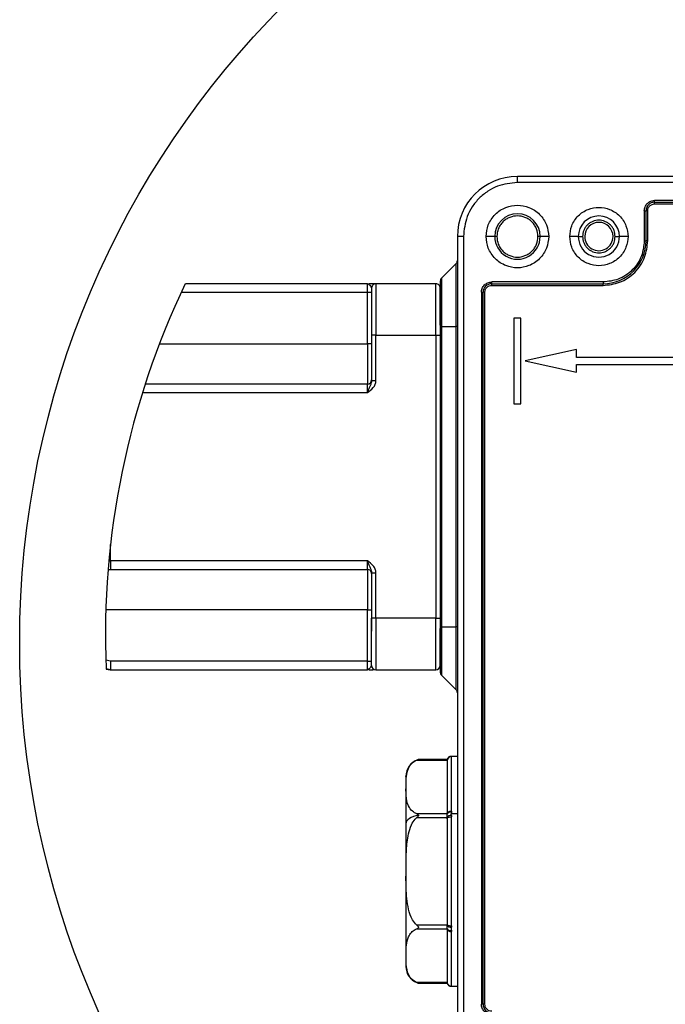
# Model space of a CAD drawing. Header units: millimetres. Extents: x 19 to 819, y 19 to 629.
# Tile 11 of 32: x 499 to 574, y 176 to 291. Entities that reach past the tile are written whole.
import ezdxf

# ---------------------------------------------------------------- set-up
doc = ezdxf.new("R2010")
doc.units = ezdxf.units.MM
doc.header["$LTSCALE"] = 3
doc.layers.add('DIMENSIONS', color=140, linetype='Continuous', lineweight=25)
doc.layers.add('SLD-DEFPOINTS', color=7, linetype='Continuous')

msp = doc.modelspace()

# ---------------------------------------------------------------- linework, layer by layer
for p, q in [((642.7, 272.584), (556.7, 272.584)), ((556.7, 271.884), (556.7, 272.584)), ((642.7, 271.884), (556.7, 271.884)), ((626.7, 269.784), (572.7, 269.784)), ((572.7, 269.584), (572.7, 269.784)), ((571.5, 268.584), (571.5, 265.084)), ((571.5, 268.584), (571.7, 268.584)), ((571.7, 265.084), (571.7, 268.584)), ((571.9, 268.584), (571.7, 268.584)), ((571.9, 265.084), (571.9, 268.584)), ((572.7, 269.584), (626.7, 269.584)), ((572.7, 269.384), (572.7, 269.584)), ((572.7, 269.384), (626.7, 269.384)), ((549.7, 265.584), (549.7, 169.584)), ((550.4, 265.584), (549.7, 265.584)), ((550.4, 265.584), (550.4, 169.584)), ((554.05, 265.584), (553.05, 265.584)), ((554.3, 265.584), (554.05, 265.584)), ((559.35, 265.584), (559.1, 265.584)), ((560.35, 265.584), (559.35, 265.584)), ((563.8, 265.584), (562.8, 265.584)), ((563.8, 265.584), (564.3, 265.584)), ((568.1, 265.584), (568.6, 265.584)), ((569.6, 265.584), (568.6, 265.584)), ((571.5, 265.084), (571.7, 265.084)), ((571.9, 265.084), (571.7, 265.084)), ((547.846, 260.731), (549.553, 262.438)), ((549.553, 255.084), (549.553, 262.438)), ((547.846, 260.731), (547.846, 255.084)), ((539.2, 260.084), (517.97, 260.084)), ((539.2, 260.084), (539.292, 260.059)), ((539.2, 259.084), (539.2, 260.084)), ((539.2, 260.084), (539.335, 260.032)), ((540.2, 260.084), (539.38, 260.084)), ((539.7, 259.584), (539.7, 254.084)), ((540.2, 260.084), (540.2, 254.084)), ((547.2, 260.084), (540.2, 260.084)), ((547.2, 254.084), (547.2, 260.084)), ((547.7, 260.377), (547.7, 255.084)), ((547.7, 255.259), (547.7, 259.584)), ((566.7, 260.284), (553.7, 260.284)), ((553.7, 260.084), (553.7, 260.284)), ((553.7, 260.084), (566.7, 260.084)), ((553.7, 259.884), (553.7, 260.084)), ((553.7, 259.884), (566.7, 259.884)), ((566.7, 260.284), (566.7, 260.084)), ((566.7, 259.884), (566.7, 260.084)), ((517.498, 259.084), (539.2, 259.084)), ((539.2, 253.084), (539.2, 259.084)), ((539.2, 259.084), (539.7, 259.084)), ((552.5, 259.084), (552.5, 176.084)), ((552.5, 259.084), (552.7, 259.084)), ((552.7, 176.084), (552.7, 259.084)), ((552.9, 259.084), (552.7, 259.084)), ((552.9, 176.084), (552.9, 259.084)), ((557.1, 256.084), (556.3, 256.084)), ((556.3, 256.084), (556.3, 246.084)), ((557.1, 246.084), (557.1, 256.084)), ((539.7, 255.583), (539.684, 253.084)), ((547.7, 255.084), (547.846, 255.084)), ((547.7, 255.084), (547.7, 220.084)), ((547.846, 255.084), (549.553, 255.084)), ((547.846, 255.084), (547.846, 220.084)), ((549.7, 255.084), (549.553, 255.084)), ((549.553, 220.084), (549.553, 255.084)), ((539.7, 254.084), (539.7, 248.798)), ((540.2, 254.084), (539.7, 254.084)), ((540.2, 248.798), (540.2, 254.084)), ((540.2, 254.084), (547.2, 254.084)), ((547.2, 254.084), (547.2, 221.084)), ((547.2, 254.084), (547.7, 254.084)), ((514.956, 253.084), (539.2, 253.084)), ((539.2, 253.084), (539.2, 248.384)), ((539.684, 253.084), (539.2, 253.084)), ((539.684, 253.084), (539.7, 253.092)), ((563.6, 252.414), (557.6, 251.084)), ((563.6, 251.484), (563.6, 252.414)), ((635.8, 251.484), (563.6, 251.484)), ((557.6, 251.084), (563.6, 249.754)), ((563.6, 250.684), (635.8, 250.684)), ((563.6, 249.754), (563.6, 250.684)), ((539.2, 248.384), (513.292, 248.384)), ((539.2, 247.384), (539.2, 248.384)), ((539.7, 248.798), (540.2, 248.798)), ((512.974, 247.384), (539.2, 247.384)), ((556.3, 246.084), (557.1, 246.084)), ((509.246, 227.784), (509.246, 229.668)), ((509.053, 227.783), (509.246, 227.784)), ((539.2, 227.784), (509.246, 227.784)), ((509.246, 227.784), (509.246, 226.784)), ((539.2, 226.784), (539.2, 227.784)), ((508.966, 226.784), (509.246, 226.784)), ((509.246, 226.784), (539.2, 226.784)), ((539.2, 226.784), (539.2, 222.084)), ((539.7, 226.37), (539.7, 221.084)), ((539.7, 226.37), (540.2, 226.37)), ((540.2, 221.084), (540.2, 226.37)), ((539.2, 222.084), (508.699, 222.084)), ((539.2, 222.084), (539.684, 222.084)), ((539.2, 216.084), (539.2, 222.084)), ((539.684, 222.084), (539.7, 219.585)), ((539.7, 222.076), (539.684, 222.084)), ((540.2, 221.084), (539.7, 221.084)), ((539.7, 215.584), (539.7, 221.084)), ((547.2, 221.084), (540.2, 221.084)), ((540.2, 221.084), (540.2, 215.084)), ((547.2, 215.084), (547.2, 221.084)), ((547.2, 221.084), (547.7, 221.084)), ((547.7, 220.084), (547.7, 214.791)), ((547.7, 220.084), (547.846, 220.084)), ((547.7, 215.584), (547.7, 219.909)), ((547.846, 220.084), (549.553, 220.084)), ((547.846, 220.084), (547.846, 214.438)), ((549.7, 220.084), (549.553, 220.084)), ((549.553, 212.731), (549.553, 220.084)), ((509.246, 216.084), (508.695, 216.185)), ((539.2, 216.084), (509.246, 216.084)), ((509.246, 216.084), (509.246, 215.084)), ((539.2, 216.084), (539.7, 216.084)), ((539.2, 215.084), (539.2, 216.084)), ((509.246, 215.084), (508.73, 215.178)), ((508.731, 215.158), (509.187, 215.084)), ((509.246, 215.084), (539.2, 215.084)), ((539.335, 215.136), (539.2, 215.084)), ((539.292, 215.11), (539.2, 215.084)), ((539.292, 215.11), (539.2, 215.084)), ((539.38, 215.084), (539.883, 215.084)), ((540.2, 215.084), (547.2, 215.084)), ((547.846, 214.438), (549.553, 212.731)), ((544.96, 204.546), (548.5, 204.546)), ((548.5, 204.613), (545.147, 204.613)), ((548.5, 204.546), (548.5, 204.479)), ((548.5, 204.479), (548.5, 198.348)), ((549.7, 204.984), (548.98, 204.984)), ((548.994, 204.982), (548.983, 204.984)), ((548.994, 204.982), (549, 204.979)), ((549, 198.61), (549, 204.979)), ((549, 198.61), (548.994, 198.475)), ((548.5, 198.281), (544.96, 198.281)), ((544.96, 197.848), (548.5, 197.848)), ((548.5, 198.348), (548.5, 198.281)), ((548.5, 197.848), (548.5, 197.715)), ((548.5, 197.715), (548.5, 185.453)), ((548.994, 198.475), (548.983, 198.284)), ((548.994, 198.091), (548.983, 198.284)), ((549.7, 198.284), (548.983, 198.284)), ((548.994, 198.091), (549, 197.953)), ((549, 185.216), (549, 197.953)), ((543.7, 197.137), (543.7, 180.523)), ((548.5, 185.32), (544.96, 185.32)), ((544.96, 184.887), (548.5, 184.887)), ((548.5, 185.453), (548.5, 185.32)), ((548.5, 184.887), (548.5, 184.82)), ((548.5, 184.82), (548.5, 178.689)), ((549, 185.216), (548.994, 185.077)), ((548.994, 184.693), (549, 184.558)), ((549, 178.19), (549, 184.558)), ((548.5, 178.623), (544.96, 178.623)), ((545.147, 178.556), (548.5, 178.556)), ((548.5, 178.689), (548.5, 178.623)), ((548.98, 178.184), (549.7, 178.184)), ((548.983, 178.184), (548.994, 178.186)), ((549, 178.19), (548.994, 178.186)), ((552.7, 176.084), (552.5, 176.084)), ((552.9, 176.084), (552.7, 176.084))]:
    msp.add_line(p, q)
at = {"flags": 128}
for points in [[(548.5, 198.348), (548.509, 198.399), (548.538, 198.448), (548.584, 198.494), (548.646, 198.534), (548.722, 198.566), (548.809, 198.59), (548.902, 198.605), (549, 198.61)], [(545.149, 198.098), (544.847, 198.042), (544.567, 197.961), (544.317, 197.86), (544.103, 197.739), (543.93, 197.603), (543.803, 197.454), (543.726, 197.298), (543.7, 197.137)], [(548.5, 197.715), (548.509, 197.761), (548.538, 197.806), (548.584, 197.847), (548.646, 197.883), (548.722, 197.913), (548.809, 197.935), (548.902, 197.948), (549, 197.953)], [(548.5, 185.453), (548.509, 185.407), (548.538, 185.362), (548.584, 185.321), (548.646, 185.285), (548.722, 185.256), (548.809, 185.234), (548.902, 185.22), (549, 185.216)], [(548.5, 184.82), (548.509, 184.769), (548.538, 184.72), (548.584, 184.675), (548.646, 184.635), (548.722, 184.602), (548.809, 184.578), (548.902, 184.563), (549, 184.558)]]:
    msp.add_lwpolyline(points, dxfattribs=at)
for centre, radius, start, end in [((556.7, 265.584), 7, 90.00019, 179.99981), ((572.7, 268.584), 1, 90.00015, 180.00006), ((556.7, 265.584), 2.65, 0.00015, 179.99985), ((566.2, 265.584), 2.4, 0.00009, 179.99991), ((566.2, 265.584), 1.65, 0.00032, 179.99968), ((556.7, 265.584), 2.65, 179.99983, 0.00017), ((566.2, 265.584), 2.4, 179.99973, 0.00027), ((566.2, 265.584), 1.65, 179.99981, 0.00019), ((566.7, 265.084), 5, 269.99983, 0.00011), ((549.2, 262.791), 0.5, 315.00054, 0.00017), ((548.2, 260.377), 0.5, 135.00054, 180.00017), ((540.2, 259.584), 0.5, 90.00039, 180.00058), ((547.2, 259.584), 0.5, 359.99945, 89.99959), ((553.7, 259.084), 1, 90.00037, 179.99979), ((539.2, 248.884), 0.5, 270.00039, 359.99887), ((539.2, 226.284), 0.5, 359.99943, 89.99961), ((540.2, 215.584), 0.5, 180.00112, 269.99961), ((547.2, 215.584), 0.5, 270.00041, 359.99884), ((548.2, 214.791), 0.5, 179.99826, 225.00275), ((549.2, 212.377), 0.5, 359.99983, 44.99946), ((545.7, 202.69), 2, 111.33101, 180.00015), ((545.61, 202.923), 1.751, 110.77185, 111.36606), ((545.698, 202.694), 1.996, 106.05378, 110.81653), ((548.996, 204.483), 0.5, 90.13778, 172.73674), ((549, 204.479), 0.5, 89.98925, 179.9878), ((548.887, 198.021), 0.467, 76.69884, 146.10218), ((548.952, 197.553), 0.54, 85.46, 146.82999), ((548.952, 185.615), 0.54, 213.16846, 274.54155), ((548.887, 185.147), 0.467, 213.89721, 283.30027), ((545.7, 180.478), 2, 179.99999, 248.2008), ((545.825, 180.795), 2.34, 248.24156, 248.54675), ((545.699, 180.476), 1.998, 248.55401, 253.93082), ((549, 178.689), 0.5, 180.01099, 270.01196), ((548.996, 178.686), 0.5, 187.26383, 269.86165), ((553.7, 176.084), 1, 179.99991, 270.00036)]:
    msp.add_arc(centre, radius, start, end)
for points, knots in [([(556.7, 271.884), (555.907, 271.8), (554.688, 271.671), (553.221, 270.885), (552.212, 270.072), (551.399, 269.063), (550.613, 267.596), (550.484, 266.377), (550.4, 265.584)], [0, 0, 0, 0, 0.2394569, 0.3683612, 0.5000005, 0.6316398, 0.7605433, 1, 1, 1, 1]), ([(571.5, 268.584), (571.516, 268.735), (571.541, 268.968), (571.69, 269.248), (571.845, 269.439), (572.036, 269.594), (572.316, 269.743), (572.549, 269.768), (572.7, 269.784)], [0, 0, 0, 0, 0.2394432, 0.36958, 0.5000003, 0.6301355, 0.7605572, 1, 1, 1, 1]), ([(553.05, 265.584), (553.099, 266.043), (553.174, 266.75), (553.629, 267.6), (554.1, 268.184), (554.685, 268.658), (555.534, 269.099), (556.7, 269.322), (557.865, 269.099), (558.715, 268.658), (559.3, 268.184), (559.771, 267.6), (560.226, 266.75), (560.301, 266.043), (560.35, 265.584)], [0, 0, 0, 0, 0.1197275, 0.1841798, 0.2499992, 0.3158191, 0.3802715, 0.4999999, 0.6197285, 0.6841809, 0.7500008, 0.8158202, 0.8802725, 1, 1, 1, 1]), ([(562.8, 265.584), (562.846, 266.012), (562.916, 266.672), (563.339, 267.464), (563.779, 268.005), (564.32, 268.447), (565.112, 268.857), (566.2, 269.067), (567.288, 268.857), (568.08, 268.447), (568.621, 268.005), (569.06, 267.465), (569.484, 266.672), (569.554, 266.012), (569.6, 265.584)], [0, 0, 0, 0, 0.1197213, 0.1848358, 0.2499996, 0.3151139, 0.3802781, 0.5, 0.6197218, 0.6848355, 0.7500004, 0.8151142, 0.8802787, 1, 1, 1, 1]), ([(571.9, 268.584), (571.911, 268.685), (571.927, 268.84), (572.027, 269.026), (572.13, 269.154), (572.257, 269.257), (572.444, 269.357), (572.599, 269.373), (572.7, 269.384)], [0, 0, 0, 0, 0.2394433, 0.3695057, 0.5000027, 0.6300676, 0.7605578, 1, 1, 1, 1]), ([(559.1, 265.584), (559.068, 265.886), (559.018, 266.352), (558.719, 266.911), (558.409, 267.293), (558.027, 267.605), (557.468, 267.894), (556.7, 268.042), (555.932, 267.894), (555.373, 267.605), (554.991, 267.293), (554.681, 266.912), (554.382, 266.352), (554.332, 265.886), (554.3, 265.584)], [0, 0, 0, 0, 0.1197202, 0.1848244, 0.2499995, 0.3151034, 0.380278, 0.5000002, 0.619722, 0.6848251, 0.7500005, 0.8151047, 0.8802798, 1, 1, 1, 1]), ([(568.1, 265.584), (568.074, 265.823), (568.035, 266.192), (567.798, 266.635), (567.553, 266.937), (567.25, 267.184), (566.808, 267.413), (566.2, 267.53), (565.592, 267.413), (565.149, 267.184), (564.847, 266.937), (564.601, 266.635), (564.365, 266.192), (564.325, 265.823), (564.3, 265.584)], [0, 0, 0, 0, 0.1197204, 0.1849062, 0.2499987, 0.3151838, 0.3802785, 0.5000002, 0.6197219, 0.6849069, 0.7500013, 0.8151855, 0.8802796, 1, 1, 1, 1]), ([(560.35, 265.584), (560.301, 265.125), (560.226, 264.419), (559.771, 263.569), (559.3, 262.985), (558.715, 262.511), (557.865, 262.07), (556.7, 261.846), (555.534, 262.07), (554.685, 262.511), (554.1, 262.985), (553.629, 263.569), (553.174, 264.419), (553.099, 265.125), (553.05, 265.584)], [0, 0, 0, 0, 0.1197285, 0.1841806, 0.2499998, 0.3158195, 0.3802718, 0.5000001, 0.6197282, 0.6841804, 0.7500001, 0.8158194, 0.8802715, 1, 1, 1, 1]), ([(554.3, 265.584), (554.332, 265.282), (554.382, 264.817), (554.681, 264.257), (554.991, 263.876), (555.373, 263.564), (555.932, 263.274), (556.7, 263.126), (557.468, 263.274), (558.027, 263.563), (558.409, 263.875), (558.719, 264.257), (559.018, 264.816), (559.068, 265.282), (559.1, 265.584)], [0, 0, 0, 0, 0.1197217, 0.1848256, 0.2500005, 0.315104, 0.3802784, 0.4999998, 0.6197215, 0.6848242, 0.7499996, 0.8151035, 0.8802783, 1, 1, 1, 1]), ([(569.6, 265.584), (569.554, 265.157), (569.484, 264.497), (569.06, 263.704), (568.621, 263.164), (568.08, 262.722), (567.288, 262.312), (566.2, 262.102), (565.112, 262.312), (564.32, 262.721), (563.779, 263.164), (563.339, 263.704), (562.916, 264.496), (562.846, 265.157), (562.8, 265.584)], [0, 0, 0, 0, 0.11972235, 0.18483659, 0.25000031, 0.31511438, 0.38027848, 0.50000002, 0.61972157, 0.68483502, 0.74999975, 0.81511344, 0.88027762, 1, 1, 1, 1]), ([(564.3, 265.584), (564.325, 265.345), (564.365, 264.976), (564.601, 264.533), (564.847, 264.231), (565.149, 263.984), (565.592, 263.755), (566.2, 263.638), (566.808, 263.755), (567.251, 263.985), (567.553, 264.232), (567.798, 264.534), (568.035, 264.976), (568.074, 265.345), (568.1, 265.584)], [0, 0, 0, 0, 0.1197223, 0.1849078, 0.2500002, 0.3151847, 0.380279, 0.5000001, 0.6197213, 0.6849059, 0.7500003, 0.815184, 0.8802777, 1, 1, 1, 1]), ([(571.5, 265.084), (571.436, 264.48), (571.337, 263.551), (570.739, 262.434), (570.119, 261.665), (569.35, 261.045), (568.233, 260.447), (567.304, 260.348), (566.7, 260.284)], [0, 0, 0, 0, 0.2394576, 0.3683614, 0.5000001, 0.6316395, 0.7605436, 1, 1, 1, 1]), ([(566.7, 259.884), (567.354, 259.954), (568.36, 260.06), (569.571, 260.709), (570.404, 261.38), (571.075, 262.213), (571.724, 263.424), (571.83, 264.43), (571.9, 265.084)], [0, 0, 0, 0, 0.2394565, 0.3683608, 0.5000003, 0.6316387, 0.7605424, 1, 1, 1, 1]), ([(539.335, 260.032), (539.383, 259.987), (539.486, 259.891), (539.617, 259.746), (539.675, 259.632), (539.7, 259.584)], [0, 0, 0, 0, 0.3403342, 0.7240302, 1, 1, 1, 1]), ([(552.5, 259.084), (552.516, 259.235), (552.541, 259.468), (552.69, 259.748), (552.845, 259.939), (553.036, 260.094), (553.316, 260.243), (553.549, 260.268), (553.7, 260.284)], [0, 0, 0, 0, 0.23944361, 0.36958097, 0.50000152, 0.63013743, 0.76055616, 1, 1, 1, 1]), ([(552.9, 259.084), (552.911, 259.185), (552.927, 259.34), (553.027, 259.526), (553.13, 259.654), (553.257, 259.757), (553.444, 259.857), (553.599, 259.873), (553.7, 259.884)], [0, 0, 0, 0, 0.239444, 0.3695074, 0.4999957, 0.6300604, 0.7605585, 1, 1, 1, 1]), ([(539.699, 249.209), (539.699, 249.155), (539.7, 249.006), (539.69, 248.857), (539.684, 248.761)], [0, 0, 0, 0, 0.35841563, 1, 1, 1, 1]), ([(539.7, 248.798), (539.68, 248.675), (539.641, 248.433), (539.47, 248.102), (539.33, 247.752), (539.244, 247.509), (539.2, 247.384)], [0, 0, 0, 0, 0.2466797, 0.4867073, 0.7361206, 1, 1, 1, 1]), ([(539.2, 247.384), (539.445, 247.561), (539.813, 247.826), (540.146, 248.346), (540.182, 248.648), (540.2, 248.798)], [0, 0, 0, 0, 0.4995323, 0.7499463, 1, 1, 1, 1]), ([(539.2, 227.784), (539.244, 227.659), (539.33, 227.417), (539.47, 227.066), (539.641, 226.735), (539.68, 226.493), (539.7, 226.37)], [0, 0, 0, 0, 0.2638793, 0.5132833, 0.7533107, 1, 1, 1, 1]), ([(540.2, 226.37), (540.182, 226.521), (540.146, 226.822), (539.813, 227.343), (539.445, 227.608), (539.2, 227.784)], [0, 0, 0, 0, 0.2500608, 0.5004652, 1, 1, 1, 1]), ([(539.7, 215.584), (539.675, 215.537), (539.617, 215.423), (539.486, 215.277), (539.383, 215.181), (539.335, 215.136)], [0, 0, 0, 0, 0.2759487, 0.6596465, 1, 1, 1, 1]), ([(544.96, 198.281), (544.785, 198.373), (544.381, 198.585), (543.876, 199.34), (543.674, 200.437), (543.722, 201.593), (543.723, 202.652), (543.91, 203.504), (544.299, 204.123), (544.67, 204.415), (544.898, 204.518), (544.96, 204.546)], [0, 0, 0, 0, 0.0815386, 0.1883176, 0.3645383, 0.5382738, 0.6714447, 0.807127, 0.8955261, 0.9717521, 1, 1, 1, 1]), ([(545.147, 204.612), (545.148, 204.612), (545.152, 204.614), (545.112, 204.602), (545.078, 204.59), (545.011, 204.565), (544.96, 204.546)], [0, 0, 0, 0, 0.0046339, 0.0707054, 0.2963467, 1, 1, 1, 1]), ([(548.983, 204.984), (548.93, 204.979), (548.819, 204.969), (548.671, 204.886), (548.554, 204.763), (548.517, 204.659), (548.499, 204.609)], [0, 0, 0, 0, 0.243339, 0.5003573, 0.7571779, 1, 1, 1, 1]), ([(548.5, 204.546), (548.5, 204.562), (548.5, 204.583), (548.5, 204.604), (548.5, 204.608)], [0, 0, 0, 0, 0.7776016, 1, 1, 1, 1]), ([(543.7, 202.645), (543.7, 202.655), (543.7, 202.795), (543.7, 201.922), (543.7, 201.491), (543.7, 200.143), (543.7, 198.755), (543.7, 197.695), (543.7, 197.137)], [0, 0, 0, 0, 0.0050297, 0.0699789, 0.2167514, 0.4337666, 0.702111, 1, 1, 1, 1]), ([(544.96, 185.32), (544.781, 185.518), (544.305, 186.045), (543.872, 187.56), (543.672, 189.642), (543.722, 191.943), (543.724, 194.045), (543.897, 195.691), (544.264, 196.916), (544.638, 197.555), (544.897, 197.791), (544.96, 197.848)], [0, 0, 0, 0, 0.0606615, 0.1615233, 0.3512806, 0.5421414, 0.6883394, 0.8339545, 0.9195319, 0.9806225, 1, 1, 1, 1]), ([(544.96, 198.281), (545.002, 198.262), (545.063, 198.234), (545.123, 198.176), (545.146, 198.133), (545.148, 198.108), (545.149, 198.098)], [0, 0, 0, 0, 0.4955715, 0.7207817, 0.9015632, 1, 1, 1, 1]), ([(545.149, 198.098), (545.146, 198.08), (545.14, 198.037), (545.075, 197.948), (545.008, 197.89), (544.96, 197.848)], [0, 0, 0, 0, 0.1682651, 0.4064315, 1, 1, 1, 1]), ([(548.5, 197.848), (548.5, 197.89), (548.5, 197.983), (548.5, 198.116), (548.5, 198.219), (548.5, 198.27), (548.5, 198.281)], [0, 0, 0, 0, 0.2886198, 0.6424171, 0.9237928, 1, 1, 1, 1]), ([(544.96, 178.623), (544.785, 178.715), (544.382, 178.927), (543.872, 179.677), (543.713, 180.779), (543.71, 181.93), (543.739, 182.99), (543.906, 183.845), (544.299, 184.464), (544.67, 184.756), (544.898, 184.859), (544.96, 184.887)], [0, 0, 0, 0, 0.0816077, 0.1884771, 0.3633571, 0.5381113, 0.6707042, 0.8069628, 0.8954376, 0.9717281, 1, 1, 1, 1]), ([(544.96, 185.32), (545.002, 185.284), (545.061, 185.233), (545.122, 185.157), (545.147, 185.104), (545.151, 185.056), (545.134, 185.007), (545.074, 184.94), (545.007, 184.909), (544.96, 184.887)], [0, 0, 0, 0, 0.2740546, 0.3934974, 0.4893472, 0.5613654, 0.6300937, 0.7436136, 1, 1, 1, 1]), ([(548.5, 184.887), (548.5, 184.912), (548.5, 184.983), (548.5, 185.108), (548.5, 185.226), (548.5, 185.3), (548.5, 185.32)], [0, 0, 0, 0, 0.1760559, 0.4902614, 0.861936, 1, 1, 1, 1]), ([(548.994, 185.077), (548.989, 185.013), (548.977, 184.885), (548.989, 184.757), (548.994, 184.693)], [0, 0, 0, 0, 0.5023873, 1, 1, 1, 1]), ([(544.96, 178.623), (545, 178.607), (545.053, 178.586), (545.116, 178.566), (545.138, 178.559), (545.147, 178.556), (545.147, 178.556)], [0, 0, 0, 0, 0.6435489, 0.8714108, 0.9909899, 1, 1, 1, 1]), ([(548.499, 178.56), (548.517, 178.509), (548.554, 178.405), (548.671, 178.282), (548.819, 178.199), (548.93, 178.189), (548.983, 178.184)], [0, 0, 0, 0, 0.24282258, 0.49964363, 0.75666233, 1, 1, 1, 1]), ([(548.5, 178.56), (548.5, 178.559), (548.5, 178.543), (548.5, 178.599), (548.5, 178.616), (548.5, 178.623)], [0, 0, 0, 0, 0.0463725, 0.612315, 1, 1, 1, 1]), ([(553.7, 174.884), (553.549, 174.9), (553.316, 174.925), (553.036, 175.075), (552.845, 175.23), (552.69, 175.421), (552.541, 175.7), (552.516, 175.933), (552.5, 176.084)], [0, 0, 0, 0, 0.2394427, 0.3695786, 0.5000014, 0.6301355, 0.76056, 1, 1, 1, 1]), ([(553.7, 175.284), (553.599, 175.295), (553.444, 175.312), (553.258, 175.411), (553.13, 175.514), (553.027, 175.642), (552.927, 175.828), (552.911, 175.984), (552.9, 176.084)], [0, 0, 0, 0, 0.2394428, 0.3695089, 0.4999994, 0.6300676, 0.7605559, 1, 1, 1, 1])]:
    msp.add_open_spline(points, degree=3, knots=knots)
at = {"layer": 'DIMENSIONS'}
msp.add_circle((603.622, 218.268), 104.971, dxfattribs=at)
at = {"layer": 'SLD-DEFPOINTS'}
msp.add_arc((603.622, 219.058), 94.971, 154.40611, 182.35341, dxfattribs=at)

doc.saveas('drawing.dxf')
